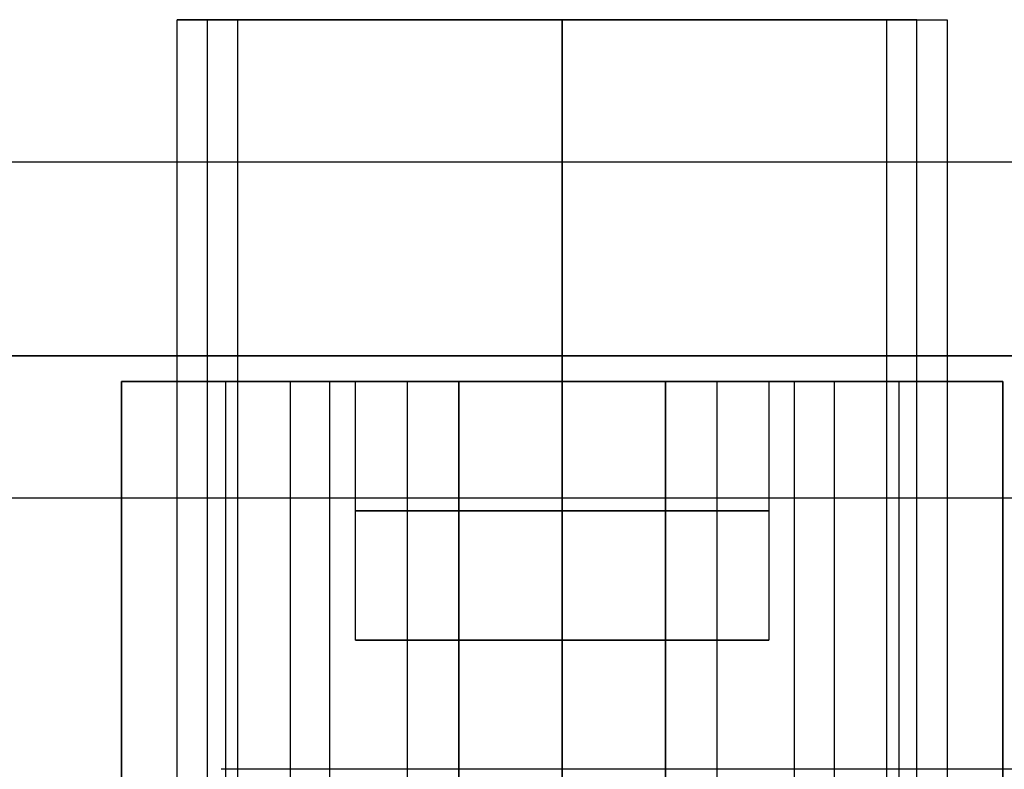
# Model space of a CAD drawing. Header units: millimetres. Extents: x -141 to 141, y -122 to 30.
# Tile 7 of 26: x -4.1 to -0.29, y -106.6 to -103.7. Entities that reach past the tile are written whole.
import ezdxf

# ---------------------------------------------------------------- set-up
doc = ezdxf.new("R2010")
doc.units = ezdxf.units.MM
doc.layers.add('Layer 01', color=7, linetype='Continuous')

# ---------------------------------------------------------------- blocks, each defined once
blk = doc.blocks.new('KGP032A05_02')
at = {"layer": 'Layer 01', "color": 254, "true_color": 0xcad1ee}
for p, q in [((-18.5, 8.5, 17.25), (18.5, 8.5, 17.25)), ((-18.5, -8.5, 17.25), (18.5, -8.5, 17.25))]:
    blk.add_line(p, q, dxfattribs=at)
for points in [[(23.5, 13.5, 16.5), (-23.5, 13.5, 16.5)], [(-18.5, 8.5, 16.5), (18.5, 8.5, 16.5)], [(18.5, -8.5, 16.5), (-18.5, -8.5, 16.5)], [(-23.5, -13.5, 16.5), (23.5, -13.5, 16.5)]]:
    blk.add_open_spline(points, degree=1, dxfattribs=at)

msp = doc.modelspace()

# ---------------------------------------------------------------- linework, layer by layer
at = {"layer": 'Layer 01', "color": 254, "true_color": 0xcad1ee}
for p, q in [((-0.6325, -103.7, -172.538), (-3.3775, -103.7, -172.538)), ((-3.3775, -111.7, -172.538), (-3.3775, -103.7, -172.538)), ((-2.005, -103.7, -172.878), (-2.005, -105.1, -172.878)), ((-2.005, -103.7, -172.878), (-2.005, -103.7, -172.198)), ((-2.005, -111.7, -172.198), (-2.005, -103.7, -172.198)), ((-0.6325, -111.7, -172.538), (-0.6325, -103.7, -172.538)), ((-3.71, -105.1, -175.363), (-2.7833, -105.1, -175.363)), ((-3.71, -105.1, -175.698), (-3.71, -111.7, -175.698)), ((-3.3075, -105.1, -177.848), (-3.3075, -111.2, -177.848)), ((-3.0575, -105.1, -173.548), (-3.0575, -111.2, -173.548)), ((-2.405, -105.1, -173.313), (-2.405, -111.7, -173.313)), ((-2.005, -105.1, -176.348), (-2.005, -106.1, -176.348)), ((-2.005, -111.2, -177.548), (-2.005, -105.1, -177.548)), ((-2.005, -105.1, -172.878), (-2.005, -105.1, -174.748)), ((-2.005, -105.1, -176.348), (-2.005, -105.1, -177.548)), ((-2.005, -105.1, -174.748), (-2.005, -106.1, -174.748)), ((-1.605, -111.7, -173.313), (-1.605, -105.1, -173.313)), ((-1.2267, -105.1, -175.363), (-0.3, -105.1, -175.363)), ((-0.9525, -105.1, -173.548), (-0.9525, -111.2, -173.548)), ((-0.7025, -105.1, -177.848), (-0.7025, -111.2, -177.848)), ((-0.3, -105.1, -175.698), (-0.3, -111.7, -175.698)), ((-8.415, -105.55, -171.548), (8.215, -105.55, -171.548)), ((-2.405, -106.1, -175.548), (-2.805, -106.1, -175.548)), ((-2.405, -106.1, -175.548), (-2.405, -109.5, -175.548)), ((-2.005, -106.1, -175.948), (-2.005, -109.5, -175.948)), ((-2.005, -106.1, -175.148), (-2.005, -109.5, -175.148)), ((-2.005, -106.1, -176.348), (-2.005, -106.1, -175.948)), ((-2.005, -106.1, -175.148), (-2.005, -106.1, -174.748)), ((-1.605, -109.5, -175.548), (-1.605, -106.1, -175.548)), ((-1.205, -106.1, -175.548), (-1.605, -106.1, -175.548)), ((3.2237, -106.6, 60.9), (-3.3237, -106.6, 60.9)), ((3.2987, -106.6, -60.8567), (-3.2487, -106.6, -60.8567))]:
    msp.add_line(p, q, dxfattribs=at)
at = {"layer": 'Layer 01', "color": 254, "true_color": 0xcad1ee, "extrusion": (4.37114e-08, -1, -1.58737e-14)}
msp.add_arc((-2.005, -179.048, 105.1), 1.5, 53.1301, 126.8699, dxfattribs=at)
at = {"layer": 'Layer 01', "color": 254, "true_color": 0xcad1ee, "extrusion": (4.37114e-08, -1, -4.15052e-15)}
for centre, start, end in [((-2.005, -175.548, 105.1), 180, 0), ((-2.005, -175.548, 106.1), 180, 0), ((-2.005, -175.548, 106.1), 0, 180)]:
    msp.add_arc(centre, 0.8, start, end, dxfattribs=at)
at = {"layer": 'Layer 01', "color": 254, "true_color": 0xcad1ee, "extrusion": (-4.37114e-08, 1, 4.15052e-15)}
msp.add_arc((2.005, -175.548, -105.1), 0.8, 360, 180, dxfattribs=at)
at = {"layer": 'Layer 01', "color": 254, "true_color": 0xcad1ee, "extrusion": (4.37114e-08, -1, -5.65467e-14)}
msp.add_arc((-2.605, -173.078, 105.1), 0.2, 0, 90, dxfattribs=at)
at = {"layer": 'Layer 01', "color": 254, "true_color": 0xcad1ee, "extrusion": (4.37114e-08, -1, 1.45076e-14)}
msp.add_arc((-1.405, -173.078, 105.1), 0.2, 90, 180, dxfattribs=at)
at = {"layer": 'Layer 01', "color": 254, "true_color": 0xcad1ee, "extrusion": (4.37114e-08, -1, 0)}
for start, end in [(180, 0), (0, 180)]:
    msp.add_arc((-2.005, -175.548, 105.6), 0.8, start, end, dxfattribs=at)
at = {"layer": 'Layer 01', "color": 254, "true_color": 0xcad1ee}
for points in [[(-3.495, -103.7, -172.198), (-0.515, -103.7, -172.198)], [(-3.26, -103.7, -172.878), (-3.495, -103.7, -172.198)], [(-3.495, -111.7, -172.198), (-3.495, -103.7, -172.198)], [(-3.26, -103.7, -172.878), (-0.75, -103.7, -172.878)], [(-3.26, -111.7, -172.878), (-3.26, -103.7, -172.878)], [(-0.75, -103.7, -172.878), (-0.75, -111.7, -172.878)], [(-0.75, -103.7, -172.878), (-0.515, -103.7, -172.198)], [(-0.515, -103.7, -172.198), (-0.515, -111.7, -172.198)], [(-3.71, -105.1, -173.548), (-3.71, -111.2, -173.548)], [(-2.405, -105.1, -173.548), (-3.71, -105.1, -173.548)], [(-3.71, -111.2, -177.848), (-3.71, -105.1, -177.848)], [(-3.71, -105.1, -177.848), (-2.905, -105.1, -177.848)], [(-3.71, -105.1, -173.548), (-3.71, -105.1, -177.848)], [(-2.905, -105.1, -177.848), (-2.905, -111.2, -177.848)], [(-2.805, -106.1, -175.548), (-2.805, -105.1, -175.548)], [(-2.605, -105.1, -172.878), (-2.605, -111.7, -172.878)], [(-1.405, -105.1, -172.878), (-2.605, -105.1, -172.878)], [(-2.405, -111.7, -173.078), (-2.405, -105.1, -173.078)], [(-2.405, -105.1, -173.548), (-2.405, -111.2, -173.548)], [(-2.405, -105.1, -173.078), (-2.405, -105.1, -173.548)], [(-1.605, -105.1, -173.078), (-1.605, -111.7, -173.078)], [(-1.605, -105.1, -173.548), (-1.605, -105.1, -173.078)], [(-1.605, -111.2, -173.548), (-1.605, -105.1, -173.548)], [(-0.3, -105.1, -173.548), (-1.605, -105.1, -173.548)], [(-1.405, -111.7, -172.878), (-1.405, -105.1, -172.878)], [(-1.205, -105.1, -175.548), (-1.205, -106.1, -175.548)], [(-1.105, -111.2, -177.848), (-1.105, -105.1, -177.848)], [(-1.105, -105.1, -177.848), (-0.3, -105.1, -177.848)], [(-0.3, -111.2, -173.548), (-0.3, -105.1, -173.548)], [(-0.3, -105.1, -177.848), (-0.3, -105.1, -173.548)], [(-0.3, -105.1, -177.848), (-0.3, -111.2, -177.848)], [(-2.405, -109.5, -175.948), (-2.405, -106.1, -175.948)], [(-2.405, -106.1, -175.948), (-1.605, -106.1, -175.948)], [(-2.405, -106.1, -175.148), (-2.405, -106.1, -175.948)], [(-2.405, -109.5, -175.148), (-2.405, -106.1, -175.148)], [(-1.605, -106.1, -175.148), (-2.405, -106.1, -175.148)], [(-1.605, -106.1, -175.948), (-1.605, -109.5, -175.948)], [(-1.605, -106.1, -175.948), (-1.605, -106.1, -175.148)], [(-1.605, -106.1, -175.148), (-1.605, -109.5, -175.148)]]:
    msp.add_open_spline(points, degree=1, dxfattribs=at)

# ---------------------------------------------------------------- block references
at = {"layer": 'Layer 01', "extrusion": (-1.22465e-16, 1, 0), "rotation": 180}
msp.add_blockref('KGP032A05_02', (0, -175.5, -121.5), dxfattribs=at)

doc.saveas('drawing.dxf')
